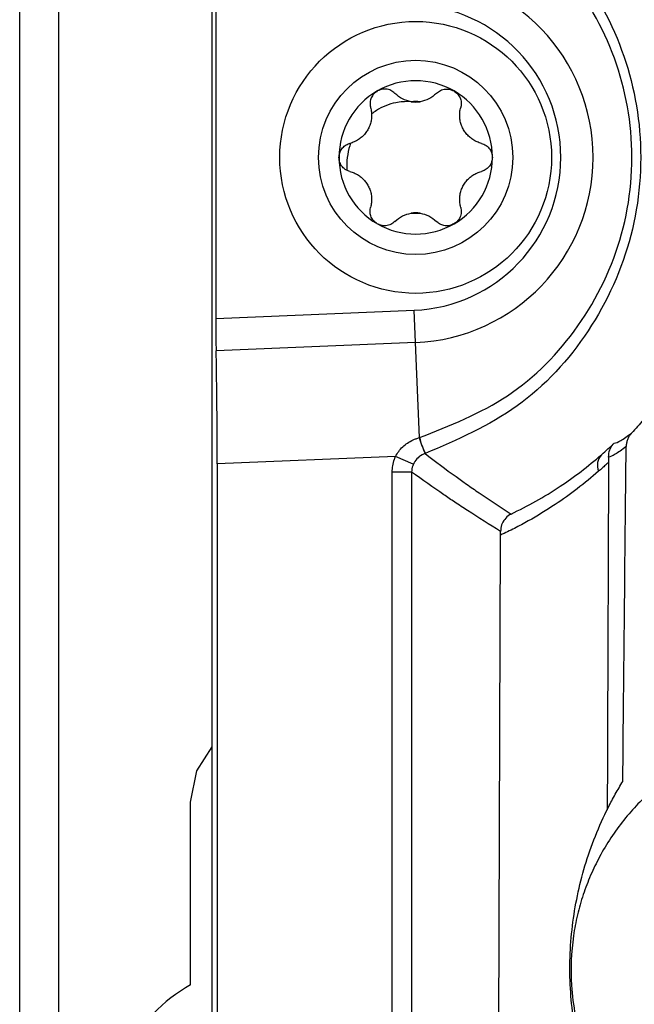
# Model space of a CAD drawing. Header units: millimetres. Extents: x -0.66 to 0.91, y -0.4 to 0.64.
# Tile 44 of 171: x -0.0314 to -0.0156, y -0.0078 to 0.0176. Entities that reach past the tile are written whole.
import ezdxf

# ---------------------------------------------------------------- set-up
doc = ezdxf.new("R2010")
doc.units = ezdxf.units.MM
doc.layers.add('FORMAT', color=7, linetype='Continuous')

msp = doc.modelspace()

# ---------------------------------------------------------------- linework, layer by layer
at = {"layer": 'FORMAT', "color": 7, "linetype": 'Continuous', "lineweight": 25}
for p, q in [((-0.031429, -0.035976), (-0.031429, 0.324024)), ((-0.030429, 0.324024), (-0.030429, -0.035976)), ((-0.026473, -0.03602), (-0.026473, 0.324067)), ((-0.026377, 0.018168), (-0.026377, 0.009879)), ((-0.026377, 0.009879), (-0.021268, 0.010089)), ((-0.021234, 0.009258), (-0.021268, 0.010089)), ((-0.021234, 0.009258), (-0.026369, 0.009047)), ((-0.021133, 0.006809), (-0.021234, 0.009258)), ((-0.021136, 0.006808), (-0.021133, 0.006809)), ((-0.021748, 0.006324), (-0.026342, 0.006136)), ((-0.026342, 0.006136), (-0.026342, -0.035889)), ((-0.02129, 0.006123), (-0.021748, 0.006324)), ((-0.021333, 0.005921), (-0.021833, 0.005921)), ((-0.021833, -0.03138), (-0.021833, 0.005921)), ((-0.021333, 0.005921), (-0.021333, -0.03088)), ((-0.01917, -0.028717), (-0.019042, 0.004297)), ((-0.027029, -0.007281), (-0.027029, -0.002576))]:
    msp.add_line(p, q, dxfattribs=at)
at = {"layer": 'FORMAT', "color": 7, "linetype": 'Continuous', "lineweight": 25, "flags": 128}
msp.add_lwpolyline([(-0.027029, -0.002576), (-0.02687, -0.001773), (-0.026473, -0.001153)], dxfattribs=at)
at = {"layer": 'FORMAT', "color": 7, "linetype": 'Continuous', "lineweight": 25}
for radius in [0.0035, 0.0025]:
    msp.add_circle((-0.021229, 0.014024), radius, dxfattribs=at)
for centre, radius, start, end in [((-0.021429, 0.014024), 0.0047695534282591, 272.349841, 87.650159), ((-0.021429, 0.014024), 0.0039380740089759, 272.349841, 87.650159), ((-0.021229, 0.014024), 0.0019749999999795, 60, 120), ((-0.021229, 0.014024), 0.0019749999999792, 120, 180), ((-0.021229, 0.014024), 0.0019749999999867, 360, 60), ((-0.021229, 0.014024), 0.0014388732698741, 85.351691, 94.648309), ((-0.021229, 0.016197), 0.0007483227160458, 261.035513, 278.964487), ((-0.021229, 0.014024), 0.0019749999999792, 180, 240), ((-0.021229, 0.014024), 0.0019749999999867, 300, 360), ((-0.021229, 0.01185), 0.0007483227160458, 81.035513, 98.964487), ((-0.021229, 0.014024), 0.0014388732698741, 265.351691, 274.648309), ((-0.021229, 0.014024), 0.0019749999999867, 240, 300), ((-0.018148, 0.007666), 0.0031082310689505, 196.014699, 204.07961), ((-0.018154, 0.007665), 0.0030993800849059, 196.030376, 204.116934), ((-0.016155, 0.0061), 0.0003939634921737, 137.118993, 203.50287), ((-0.024929, -0.010976), 0.00425, 119.611584, 248.702605)]:
    msp.add_arc(centre, radius, start, end, dxfattribs=at)
for centre, major_axis, start_param, end_param in [((-0.02636, 0.00988), (1.249594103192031e-08, 0.001000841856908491), 1.571512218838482, 2.553277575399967), ((-0.026403, 0.006133), (4.373579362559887e-08, 0.003502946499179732), 4.713104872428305, 5.694870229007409)]:
    msp.add_ellipse(centre, major_axis=major_axis, ratio=0.01744, start_param=start_param, end_param=end_param, dxfattribs=at)
for points, knots in [([(-0.02098327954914, 0.0216489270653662), (-0.020547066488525, 0.0214828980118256), (-0.0192667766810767, 0.0209956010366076), (-0.0174574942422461, 0.0195681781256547), (-0.0159763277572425, 0.0173160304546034), (-0.0153096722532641, 0.0146924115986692), (-0.0155385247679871, 0.0119703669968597), (-0.0166616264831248, 0.0094922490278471), (-0.0185137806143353, 0.0074674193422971), (-0.020160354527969, 0.0067546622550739), (-0.0209832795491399, 0.0063984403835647)], [0, 0, 0, 0, 0.0694894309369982, 0.2039521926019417, 0.3359215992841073, 0.4666839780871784, 0.6005377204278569, 0.7347583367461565, 0.8674374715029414, 1, 1, 1, 1]), ([(-0.0211332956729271, 0.0068089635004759), (-0.020345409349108, 0.0071182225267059), (-0.0187571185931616, 0.0077416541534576), (-0.0169176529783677, 0.0096259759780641), (-0.0157698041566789, 0.0120125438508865), (-0.0155317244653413, 0.0146801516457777), (-0.0162211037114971, 0.0172367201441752), (-0.0177148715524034, 0.019373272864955), (-0.0194893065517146, 0.0206770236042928), (-0.020717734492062, 0.0210965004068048), (-0.0211332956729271, 0.021238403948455)], [0, 0, 0, 0, 0.1299077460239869, 0.2618794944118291, 0.3974849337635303, 0.534018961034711, 0.6669621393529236, 0.7993534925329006, 0.9321238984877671, 1, 1, 1, 1]), ([(-0.0222168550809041, 0.0157340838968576), (-0.0222496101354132, 0.0157108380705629), (-0.0223150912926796, 0.0156643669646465), (-0.0223787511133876, 0.0155606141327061), (-0.022408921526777, 0.0154439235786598), (-0.0224030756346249, 0.0153584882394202), (-0.0223916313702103, 0.0153150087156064), (-0.0223903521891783, 0.0153101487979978)], [0, 0, 0, 0, 0.2355200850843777, 0.4708319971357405, 0.7119519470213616, 0.967803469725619, 1, 1, 1, 1]), ([(-0.0217629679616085, 0.0156723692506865), (-0.0217960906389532, 0.0157000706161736), (-0.0218624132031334, 0.0157555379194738), (-0.0219625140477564, 0.0157816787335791), (-0.0220575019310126, 0.0157859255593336), (-0.0221350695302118, 0.0157748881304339), (-0.0221938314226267, 0.0157455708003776), (-0.0222168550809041, 0.0157340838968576)], [0, 0, 0, 0, 0.2724766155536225, 0.5455883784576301, 0.6126147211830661, 0.8482175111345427, 1, 1, 1, 1]), ([(-0.0206957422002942, 0.0156723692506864), (-0.0206626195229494, 0.0157000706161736), (-0.0205962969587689, 0.0157555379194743), (-0.0204961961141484, 0.0157816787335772), (-0.0204012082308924, 0.0157859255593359), (-0.0203236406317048, 0.0157748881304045), (-0.0202648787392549, 0.0157455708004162), (-0.0202418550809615, 0.0157340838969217)], [0, 0, 0, 0, 0.2724766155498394, 0.545588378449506, 0.6126147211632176, 0.8482175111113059, 1, 1, 1, 1]), ([(-0.0202418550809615, 0.0157340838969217), (-0.0202091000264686, 0.0157108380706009), (-0.0201436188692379, 0.0156643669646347), (-0.0200799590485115, 0.0155606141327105), (-0.0200497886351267, 0.0154439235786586), (-0.0200556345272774, 0.0153584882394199), (-0.0200670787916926, 0.0153150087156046), (-0.020068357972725, 0.0153101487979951)], [0, 0, 0, 0, 0.2355200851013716, 0.4708319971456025, 0.7119519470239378, 0.9678034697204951, 1, 1, 1, 1]), ([(-0.0213459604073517, 0.0154578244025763), (-0.0214233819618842, 0.0154769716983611), (-0.0215841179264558, 0.0155167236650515), (-0.0217019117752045, 0.0156192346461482), (-0.0217629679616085, 0.0156723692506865)], [0, 0, 0, 0, 0.4816691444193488, 1, 1, 1, 1]), ([(-0.0206957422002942, 0.0156723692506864), (-0.0207567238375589, 0.0156192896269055), (-0.0208745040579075, 0.015516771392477), (-0.0210352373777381, 0.0154770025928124), (-0.0211127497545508, 0.0154578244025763)], [0, 0, 0, 0, 0.517757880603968, 1, 1, 1, 1]), ([(-0.0223903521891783, 0.0153101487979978), (-0.0223855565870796, 0.0152911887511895), (-0.0223759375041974, 0.0152531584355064), (-0.0223670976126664, 0.0151938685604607), (-0.0223626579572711, 0.0151329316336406), (-0.0223633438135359, 0.0150726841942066), (-0.022370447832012, 0.0149945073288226), (-0.0223865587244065, 0.0149174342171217), (-0.0224118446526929, 0.0148427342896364), (-0.022442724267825, 0.0147707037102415), (-0.0224819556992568, 0.0147024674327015), (-0.0225288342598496, 0.0146395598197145), (-0.0225808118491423, 0.0145801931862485), (-0.0226392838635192, 0.014527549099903), (-0.02270341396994, 0.0144821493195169), (-0.022754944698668, 0.014451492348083), (-0.0228093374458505, 0.0144249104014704), (-0.0228657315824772, 0.0144024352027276), (-0.0229045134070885, 0.0143914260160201), (-0.0229239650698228, 0.0143859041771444)], [0, 0, 0, 0, 0.0515560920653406, 0.1034118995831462, 0.1562665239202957, 0.2094962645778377, 0.2573940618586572, 0.3548995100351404, 0.4047043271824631, 0.4512981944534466, 0.5465125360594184, 0.5952952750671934, 0.6430658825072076, 0.7405172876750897, 0.7902694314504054, 0.8418227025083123, 0.8937351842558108, 0.9467011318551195, 1, 1, 1, 1]), ([(-0.0213743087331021, 0.0154628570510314), (-0.0214976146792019, 0.0154590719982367), (-0.021800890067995, 0.0154497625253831), (-0.0221375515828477, 0.0153079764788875), (-0.022323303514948, 0.0151731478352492), (-0.0223639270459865, 0.015143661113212)], [0, 0, 0, 0, 0.3486651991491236, 0.8575545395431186, 1, 1, 1, 1]), ([(-0.0195347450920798, 0.0143859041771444), (-0.019553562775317, 0.0143912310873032), (-0.0195913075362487, 0.0144019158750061), (-0.0196470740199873, 0.0144239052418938), (-0.0197020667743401, 0.0144505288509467), (-0.0197538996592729, 0.0144812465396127), (-0.0198180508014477, 0.0145264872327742), (-0.0198767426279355, 0.014578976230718), (-0.0199287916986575, 0.0146382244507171), (-0.0199757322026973, 0.0147009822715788), (-0.0200152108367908, 0.0147690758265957), (-0.0200462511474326, 0.0148411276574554), (-0.020071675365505, 0.0149158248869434), (-0.0200880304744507, 0.0149927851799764), (-0.0200952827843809, 0.0150710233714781), (-0.0200960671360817, 0.0151309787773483), (-0.0200918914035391, 0.0151913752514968), (-0.0200831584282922, 0.0152514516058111), (-0.0200733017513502, 0.0152905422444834), (-0.020068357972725, 0.0153101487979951)], [0, 0, 0, 0, 0.0515560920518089, 0.1034118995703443, 0.1562665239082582, 0.2094962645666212, 0.2573940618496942, 0.3548995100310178, 0.4047043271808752, 0.4512981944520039, 0.546512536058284, 0.5952952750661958, 0.6430658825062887, 0.7405172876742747, 0.7902694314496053, 0.8418227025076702, 0.8937351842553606, 0.9467011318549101, 1, 1, 1, 1]), ([(-0.0232043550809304, 0.0140236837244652), (-0.0232006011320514, 0.0140636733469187), (-0.0231930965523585, 0.014143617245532), (-0.0231350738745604, 0.0142506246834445), (-0.0230491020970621, 0.0143350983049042), (-0.0229721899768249, 0.0143727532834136), (-0.0229288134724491, 0.0143845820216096), (-0.0229239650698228, 0.0143859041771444)], [0, 0, 0, 0, 0.2355200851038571, 0.4708319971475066, 0.7119519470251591, 0.9678034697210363, 1, 1, 1, 1]), ([(-0.0229039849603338, 0.0143913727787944), (-0.0229114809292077, 0.0143692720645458), (-0.022984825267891, 0.0141530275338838), (-0.0230128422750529, 0.0139105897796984), (-0.0229992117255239, 0.013697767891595), (-0.0229986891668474, 0.0136896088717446)], [0, 0, 0, 0, 0.0986708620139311, 0.9654454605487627, 1, 1, 1, 1]), ([(-0.0195347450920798, 0.0143859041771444), (-0.019494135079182, 0.0143710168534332), (-0.0194128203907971, 0.0143412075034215), (-0.019318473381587, 0.0142455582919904), (-0.0192630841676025, 0.0141340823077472), (-0.0192569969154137, 0.0140570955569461), (-0.0192543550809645, 0.0140236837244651)], [0, 0, 0, 0, 0.2726506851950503, 0.5459369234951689, 0.8029390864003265, 1, 1, 1, 1]), ([(-0.0229239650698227, 0.0136614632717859), (-0.0229645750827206, 0.013676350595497), (-0.0230458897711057, 0.0137061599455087), (-0.0231402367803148, 0.0138018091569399), (-0.0231956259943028, 0.0139132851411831), (-0.0232017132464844, 0.0139902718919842), (-0.0232043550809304, 0.0140236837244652)], [0, 0, 0, 0, 0.2726506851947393, 0.5459369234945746, 0.8029390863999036, 1, 1, 1, 1]), ([(-0.0192543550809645, 0.0140236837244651), (-0.0192581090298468, 0.0139836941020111), (-0.019265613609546, 0.0139037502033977), (-0.0193236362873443, 0.0137967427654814), (-0.0194096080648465, 0.0137122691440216), (-0.0194865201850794, 0.0136746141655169), (-0.0195298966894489, 0.0136627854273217), (-0.0195347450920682, 0.0136614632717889)], [0, 0, 0, 0, 0.2355200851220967, 0.4708319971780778, 0.7119519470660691, 0.9678034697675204, 1, 1, 1, 1]), ([(-0.0229239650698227, 0.0136614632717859), (-0.0229051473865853, 0.013656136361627), (-0.0228674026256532, 0.013645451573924), (-0.0228116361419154, 0.0136234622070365), (-0.0227566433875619, 0.0135968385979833), (-0.0227048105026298, 0.0135661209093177), (-0.0226406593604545, 0.0135208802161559), (-0.022581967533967, 0.0134683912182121), (-0.022529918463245, 0.0134091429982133), (-0.0224829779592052, 0.0133463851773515), (-0.0224434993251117, 0.0132782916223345), (-0.0224124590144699, 0.0132062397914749), (-0.0223870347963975, 0.0131315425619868), (-0.0223706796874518, 0.0130545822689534), (-0.0223634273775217, 0.0129763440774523), (-0.0223626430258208, 0.0129163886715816), (-0.0223668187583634, 0.0128559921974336), (-0.0223755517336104, 0.0127959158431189), (-0.0223854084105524, 0.0127568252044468), (-0.0223903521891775, 0.0127372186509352)], [0, 0, 0, 0, 0.0515560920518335, 0.1034118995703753, 0.1562665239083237, 0.2094962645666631, 0.2573940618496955, 0.3548995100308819, 0.4047043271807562, 0.4512981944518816, 0.5465125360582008, 0.5952952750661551, 0.6430658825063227, 0.740517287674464, 0.7902694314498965, 0.8418227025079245, 0.8937351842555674, 0.9467011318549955, 1, 1, 1, 1]), ([(-0.0200683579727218, 0.0127372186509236), (-0.0200731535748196, 0.0127561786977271), (-0.0200827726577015, 0.0127942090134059), (-0.0200916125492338, 0.0128534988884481), (-0.0200960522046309, 0.0129144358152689), (-0.0200953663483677, 0.0129746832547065), (-0.0200882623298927, 0.0130528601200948), (-0.020072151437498, 0.0131299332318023), (-0.0200468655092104, 0.0132046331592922), (-0.0200159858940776, 0.0132766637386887), (-0.0199767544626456, 0.013344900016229), (-0.0199298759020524, 0.0134078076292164), (-0.0198778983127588, 0.0134671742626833), (-0.0198194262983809, 0.0135198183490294), (-0.0197552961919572, 0.0135652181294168), (-0.0197037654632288, 0.0135958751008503), (-0.019649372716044, 0.0136224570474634), (-0.0195929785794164, 0.0136449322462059), (-0.0195541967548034, 0.0136559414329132), (-0.0195347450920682, 0.0136614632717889)], [0, 0, 0, 0, 0.0515560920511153, 0.103411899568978, 0.1562665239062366, 0.2094962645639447, 0.2573940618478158, 0.3548995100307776, 0.4047043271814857, 0.4512981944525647, 0.5465125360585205, 0.5952952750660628, 0.6430658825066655, 0.7405172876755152, 0.7902694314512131, 0.8418227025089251, 0.8937351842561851, 0.9467011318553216, 1, 1, 1, 1]), ([(-0.0222168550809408, 0.0123132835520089), (-0.0222496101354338, 0.0123365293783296), (-0.0223150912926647, 0.0123830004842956), (-0.022378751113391, 0.0124867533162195), (-0.0224089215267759, 0.0126034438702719), (-0.0224030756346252, 0.0126888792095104), (-0.0223916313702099, 0.0127323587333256), (-0.0223903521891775, 0.0127372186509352)], [0, 0, 0, 0, 0.2355200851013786, 0.4708319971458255, 0.711951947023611, 0.9678034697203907, 1, 1, 1, 1]), ([(-0.0200683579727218, 0.0127372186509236), (-0.0200609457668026, 0.0126946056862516), (-0.0200461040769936, 0.0126092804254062), (-0.0200817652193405, 0.0124797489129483), (-0.020150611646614, 0.0123760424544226), (-0.020214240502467, 0.0123322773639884), (-0.020241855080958, 0.0123132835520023)], [0, 0, 0, 0, 0.2726506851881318, 0.5459369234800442, 0.8029390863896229, 1, 1, 1, 1]), ([(-0.0217629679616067, 0.0123749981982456), (-0.0217019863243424, 0.0124280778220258), (-0.0215842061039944, 0.0125305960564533), (-0.0214234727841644, 0.0125703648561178), (-0.0213459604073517, 0.012589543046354)], [0, 0, 0, 0, 0.5177578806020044, 1, 1, 1, 1]), ([(-0.0211127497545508, 0.012589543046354), (-0.0210353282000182, 0.0125703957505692), (-0.0208745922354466, 0.0125306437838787), (-0.0207567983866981, 0.012428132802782), (-0.020695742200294, 0.0123749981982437)], [0, 0, 0, 0, 0.4816691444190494, 1, 1, 1, 1]), ([(-0.0217629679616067, 0.0123749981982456), (-0.0217961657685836, 0.0123472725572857), (-0.0218626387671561, 0.0122917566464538), (-0.0219926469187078, 0.0122578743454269), (-0.0221168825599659, 0.0122656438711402), (-0.0221865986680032, 0.0122988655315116), (-0.0222168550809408, 0.0123132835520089)], [0, 0, 0, 0, 0.272650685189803, 0.5459369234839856, 0.8029390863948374, 1, 1, 1, 1]), ([(-0.020241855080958, 0.0123132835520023), (-0.0202783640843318, 0.012296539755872), (-0.0203513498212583, 0.0122630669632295), (-0.0204730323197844, 0.0122598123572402), (-0.0205891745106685, 0.0122920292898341), (-0.0206602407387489, 0.0123398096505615), (-0.0206921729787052, 0.0123714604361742), (-0.020695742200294, 0.0123749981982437)], [0, 0, 0, 0, 0.2355200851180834, 0.4708319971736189, 0.711951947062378, 0.967803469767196, 1, 1, 1, 1]), ([(-0.0147736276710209, 0.008114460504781), (-0.0149598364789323, 0.0078259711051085), (-0.0152292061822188, 0.0074086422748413), (-0.0155644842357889, 0.0070405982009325), (-0.0156679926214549, 0.0069269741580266)], [0, 0, 0, 0, 0.6912759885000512, 0.9999999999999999, 0.9999999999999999, 0.9999999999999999, 0.9999999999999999]), ([(-0.0161181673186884, 0.0066642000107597), (-0.0160705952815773, 0.0066767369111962), (-0.0159770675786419, 0.0067013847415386), (-0.0157698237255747, 0.0068526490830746), (-0.0156679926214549, 0.0069269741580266)], [0, 0, 0, 0, 0.5086411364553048, 1, 1, 1, 1]), ([(-0.0156679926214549, 0.0069269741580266), (-0.0156870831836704, 0.0069040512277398), (-0.0157258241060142, 0.0068575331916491), (-0.0157674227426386, 0.0067773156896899), (-0.0157957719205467, 0.0066913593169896), (-0.0158059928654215, 0.0066236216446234), (-0.0158069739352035, 0.0065850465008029), (-0.0158071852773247, 0.0065767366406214)], [0, 0, 0, 0, 0.2304213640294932, 0.4675994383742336, 0.6979862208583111, 0.9349401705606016, 1, 1, 1, 1]), ([(-0.021747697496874, 0.0063244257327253), (-0.0217223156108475, 0.0063684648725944), (-0.0216707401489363, 0.0064579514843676), (-0.0215642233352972, 0.0065734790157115), (-0.0214390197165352, 0.0066733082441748), (-0.0213199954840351, 0.0067397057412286), (-0.021217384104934, 0.0067829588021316), (-0.0211630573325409, 0.0067997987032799), (-0.0211358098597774, 0.0068082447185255)], [0, 0, 0, 0, 0.1896102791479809, 0.3852841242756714, 0.583674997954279, 0.7872873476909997, 0.8933144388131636, 1, 1, 1, 1]), ([(-0.016443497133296, 0.0063678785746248), (-0.0163876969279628, 0.0064170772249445), (-0.0162784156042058, 0.0065134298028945), (-0.0161708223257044, 0.0066146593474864), (-0.0161181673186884, 0.0066642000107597)], [0, 0, 0, 0, 0.5106106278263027, 1, 1, 1, 1]), ([(-0.0162621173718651, 0.0063088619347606), (-0.0162557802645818, 0.0063720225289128), (-0.0162436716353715, 0.0064927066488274), (-0.0161735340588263, 0.0066040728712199), (-0.0161280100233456, 0.0066542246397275), (-0.0161194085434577, 0.0066629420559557), (-0.0161181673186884, 0.0066642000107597)], [0, 0, 0, 0, 0.4735817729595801, 0.9048964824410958, 0.9862762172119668, 1, 1, 1, 1]), ([(-0.0209859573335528, 0.0063975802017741), (-0.0210128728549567, 0.006387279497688), (-0.0210919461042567, 0.0063570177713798), (-0.0212072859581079, 0.0062698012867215), (-0.0212626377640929, 0.0061717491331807), (-0.0212902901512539, 0.0061227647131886)], [0, 0, 0, 0, 0.2052388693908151, 0.602957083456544, 1, 1, 1, 1]), ([(-0.0209832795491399, 0.0063984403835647), (-0.0209835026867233, 0.0063983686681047), (-0.0209839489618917, 0.0063982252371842), (-0.0209846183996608, 0.0063980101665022), (-0.0209852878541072, 0.0063977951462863), (-0.020985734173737, 0.0063976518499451), (-0.0209859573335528, 0.0063975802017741)], [0, 0, 0, 0, 0.249999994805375, 0.4999999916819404, 0.7499999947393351, 1, 1, 1, 1]), ([(-0.0209859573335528, 0.0063975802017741), (-0.0207208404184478, 0.0061966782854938), (-0.0203650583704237, 0.0059270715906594), (-0.0199006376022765, 0.0055982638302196), (-0.0194287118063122, 0.005270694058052), (-0.0190463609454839, 0.0050209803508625), (-0.0187710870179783, 0.0048411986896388)], [0, 0, 0, 0, 0.3615432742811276, 0.4851844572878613, 0.6293579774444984, 1, 1, 1, 1]), ([(-0.0187710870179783, 0.0048411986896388), (-0.0185578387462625, 0.0049478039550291), (-0.0181309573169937, 0.0051612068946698), (-0.0175312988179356, 0.0055323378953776), (-0.0169665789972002, 0.00592927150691), (-0.0166179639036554, 0.0062215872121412), (-0.016443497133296, 0.0063678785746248)], [0, 0, 0, 0, 0.2650342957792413, 0.5305469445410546, 0.7650590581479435, 1, 1, 1, 1]), ([(-0.0158071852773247, 0.0065767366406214), (-0.0158601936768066, 0.0065366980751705), (-0.0159662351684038, 0.0064566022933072), (-0.0160923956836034, 0.006377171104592), (-0.0161935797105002, 0.0063254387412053), (-0.016242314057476, 0.0063111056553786), (-0.0162618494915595, 0.0063088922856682), (-0.0162621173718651, 0.0063088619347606)], [0, 0, 0, 0, 0.2457551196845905, 0.4916247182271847, 0.7440023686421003, 0.9964896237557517, 1, 1, 1, 1]), ([(-0.0158938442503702, -0.002042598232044), (-0.0158796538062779, -0.0006072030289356), (-0.0158512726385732, 0.0022636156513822), (-0.0158218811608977, 0.0051390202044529), (-0.0158071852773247, 0.0065767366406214)], [0, 0, 0, 0, 0.4999950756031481, 1, 1, 1, 1]), ([(-0.0218326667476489, 0.0059210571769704), (-0.0218299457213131, 0.0059764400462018), (-0.0218244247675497, 0.0060888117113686), (-0.0217891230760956, 0.0062237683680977), (-0.0217575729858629, 0.0063004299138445), (-0.021747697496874, 0.0063244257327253)], [0, 0, 0, 0, 0.4003469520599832, 0.8123026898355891, 1, 1, 1, 1]), ([(-0.0212902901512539, 0.0061227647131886), (-0.0212953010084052, 0.0061107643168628), (-0.0213219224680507, 0.0060470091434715), (-0.0213278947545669, 0.0059774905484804), (-0.0213327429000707, 0.0059210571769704)], [0, 0, 0, 0, 0.1882262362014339, 1, 1, 1, 1]), ([(-0.0162618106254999, 0.0061722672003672), (-0.0162882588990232, 0.0061477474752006), (-0.016329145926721, 0.0061098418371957), (-0.0163847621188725, 0.0060593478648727), (-0.0164284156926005, 0.0060201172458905), (-0.0164721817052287, 0.0059811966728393), (-0.0165014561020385, 0.0059555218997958), (-0.0165160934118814, 0.0059426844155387)], [0, 0, 0, 0, 0.3140918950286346, 0.4855622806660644, 0.6570353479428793, 0.8285163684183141, 1, 1, 1, 1]), ([(-0.0162618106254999, 0.0061722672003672), (-0.0162675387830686, 0.0046069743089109), (-0.0162784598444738, 0.0016226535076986), (-0.0162896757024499, -0.0013579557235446), (-0.0162950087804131, -0.0027752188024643)], [0, 0, 0, 0, 0.5245055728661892, 1, 1, 1, 1]), ([(-0.0162621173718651, 0.0063088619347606), (-0.0162619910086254, 0.006292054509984), (-0.0162617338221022, 0.006257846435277), (-0.0162617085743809, 0.0062172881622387), (-0.0162617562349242, 0.0061887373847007), (-0.0162617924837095, 0.0061777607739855), (-0.0162618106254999, 0.0061722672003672)], [0, 0, 0, 0, 0.3716312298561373, 0.7563793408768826, 0.8780727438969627, 1, 1, 1, 1]), ([(-0.0190423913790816, 0.0043938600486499), (-0.019325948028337, 0.0045704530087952), (-0.0197194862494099, 0.0048155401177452), (-0.0202073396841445, 0.0051371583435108), (-0.0206872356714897, 0.005459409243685), (-0.0210571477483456, 0.0057239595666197), (-0.0213327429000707, 0.0059210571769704)], [0, 0, 0, 0, 0.3714112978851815, 0.5154685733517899, 0.6390101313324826, 1, 1, 1, 1]), ([(-0.0165160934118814, 0.0059426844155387), (-0.0166983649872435, 0.0057895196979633), (-0.0170632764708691, 0.0054828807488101), (-0.0176680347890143, 0.0050556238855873), (-0.0182100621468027, 0.0047241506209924), (-0.0186828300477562, 0.0044697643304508), (-0.01892256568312, 0.0043548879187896), (-0.0190424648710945, 0.0042974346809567)], [0, 0, 0, 0, 0.2268295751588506, 0.4541175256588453, 0.7267442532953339, 0.8633363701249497, 1, 1, 1, 1]), ([(-0.0187710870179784, 0.0048411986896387), (-0.0187727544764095, 0.0048403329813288), (-0.0187866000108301, 0.004833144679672), (-0.0188483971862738, 0.0047970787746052), (-0.0189413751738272, 0.0047119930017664), (-0.0190260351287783, 0.0045631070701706), (-0.0190369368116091, 0.0044503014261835), (-0.0190423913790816, 0.0043938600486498)], [0, 0, 0, 0, 0.0104693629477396, 0.0869310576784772, 0.3981112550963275, 0.6988499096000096, 1, 1, 1, 1]), ([(-0.0190424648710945, 0.0042974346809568), (-0.019042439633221, 0.0043052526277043), (-0.0190423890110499, 0.0043209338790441), (-0.0190423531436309, 0.0043449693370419), (-0.019042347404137, 0.0043693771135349), (-0.0190423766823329, 0.0043856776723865), (-0.0190423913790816, 0.0043938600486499)], [0, 0, 0, 0, 0.2459170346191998, 0.4932608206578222, 0.7456326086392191, 1, 1, 1, 1]), ([(-0.0106230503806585, -0.0006604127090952), (-0.0108364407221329, -0.0006583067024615), (-0.0112652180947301, -0.0006540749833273), (-0.0119115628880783, -0.0007293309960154), (-0.0125573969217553, -0.0008671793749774), (-0.0131560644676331, -0.001062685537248), (-0.0137003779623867, -0.0012993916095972), (-0.0141926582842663, -0.0015664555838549), (-0.0146660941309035, -0.0018803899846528), (-0.0151064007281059, -0.0022332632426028), (-0.0155091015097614, -0.0026190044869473), (-0.0158740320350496, -0.0030359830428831), (-0.0162059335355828, -0.003490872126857), (-0.0164915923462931, -0.0039676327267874), (-0.0167293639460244, -0.0044581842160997), (-0.0169202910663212, -0.0049579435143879), (-0.0170692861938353, -0.0054800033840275), (-0.0172175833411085, -0.0062542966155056), (-0.0172535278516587, -0.0071304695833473), (-0.0171234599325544, -0.0081412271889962), (-0.0168739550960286, -0.0090405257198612), (-0.0164513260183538, -0.0099509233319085), (-0.0158864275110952, -0.010784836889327), (-0.0153115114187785, -0.0113962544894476), (-0.0147928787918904, -0.0118287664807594), (-0.0143745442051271, -0.0121243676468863), (-0.0139307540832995, -0.0123874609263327), (-0.0134624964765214, -0.0126162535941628), (-0.0129708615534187, -0.012808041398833), (-0.0124600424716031, -0.0129602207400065), (-0.0119333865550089, -0.0130708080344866), (-0.011342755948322, -0.0131429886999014), (-0.0106878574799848, -0.0131644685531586), (-0.0102178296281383, -0.013114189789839), (-0.0099814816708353, -0.0130889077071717)], [0, 0, 0, 0, 0.0309686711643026, 0.0622271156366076, 0.0944150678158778, 0.1269285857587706, 0.1536645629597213, 0.1805905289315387, 0.2081255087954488, 0.2358749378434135, 0.2620662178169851, 0.2884535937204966, 0.3154700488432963, 0.3427091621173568, 0.3677963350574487, 0.393074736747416, 0.4186548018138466, 0.4446534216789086, 0.5044788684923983, 0.5412078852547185, 0.5878434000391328, 0.6353099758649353, 0.6822367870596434, 0.7299454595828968, 0.7541916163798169, 0.7786357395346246, 0.8032363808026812, 0.8281989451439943, 0.8535713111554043, 0.8792840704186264, 0.9051670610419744, 0.9313987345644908, 0.9655046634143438, 1, 1, 1, 1]), ([(-0.0159850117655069, -0.0115334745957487), (-0.016098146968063, -0.0113305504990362), (-0.0163250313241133, -0.0109236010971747), (-0.0166073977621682, -0.0102802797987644), (-0.0168454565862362, -0.0096138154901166), (-0.0170374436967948, -0.0089038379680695), (-0.0171761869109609, -0.0081553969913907), (-0.0172538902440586, -0.0073678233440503), (-0.0172634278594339, -0.0065670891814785), (-0.0172023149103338, -0.0057689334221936), (-0.0170731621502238, -0.0049828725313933), (-0.0168773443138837, -0.0042103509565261), (-0.0166115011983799, -0.0034473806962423), (-0.0163351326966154, -0.0028359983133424), (-0.0160889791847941, -0.0023699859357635), (-0.0159589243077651, -0.002151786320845), (-0.0158938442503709, -0.002042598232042)], [0, 0, 0, 0, 0.0696549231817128, 0.1396878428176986, 0.2108990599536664, 0.2825155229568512, 0.36110687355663, 0.4402359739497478, 0.5210677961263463, 0.6024924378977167, 0.6814355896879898, 0.7609271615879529, 0.8421664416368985, 0.924015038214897, 0.9619767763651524, 1, 1, 1, 1])]:
    msp.add_open_spline(points, degree=3, knots=knots, dxfattribs=at)

doc.saveas('drawing.dxf')
